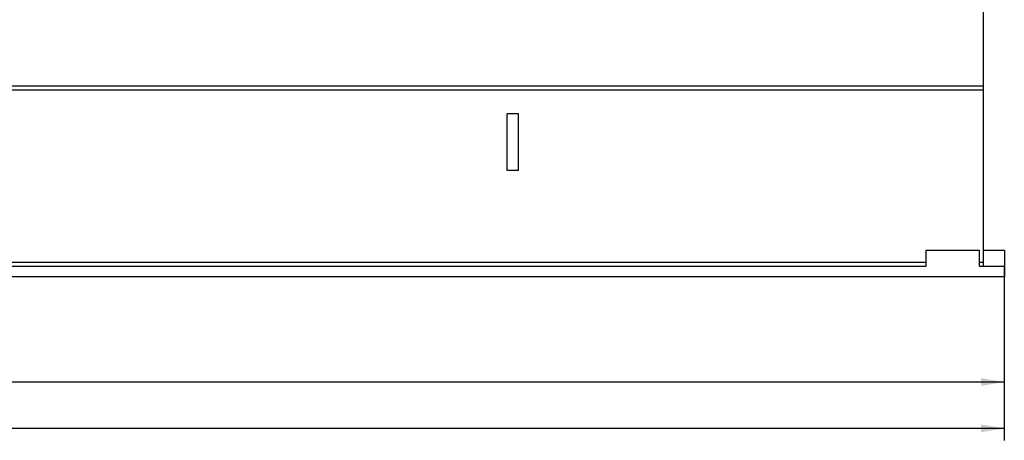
# Model space of a CAD drawing. Header units: millimetres. Extents: x 0 to 1189, y 0 to 841.
# Tile 141 of 172: x 640 to 789, y 509 to 572. Entities that reach past the tile are written whole.
import ezdxf
from ezdxf.enums import TextEntityAlignment as Align

# ---------------------------------------------------------------- set-up
doc = ezdxf.new("R2010")
doc.units = ezdxf.units.MM
doc.header["$LTSCALE"] = 65.395
doc.layers.get('0').update_dxf_attribs({"linetype": 'CONTINUOUS'})
for name, color, linetype in [('8M32E_GENSET_GRUNDRAHMEN_ABL59', 7, 'CONTINUOUS'), ('8M32E_GENSET_GRUNDRAHMEN_T1_PBL60', 7, 'CONTINUOUS'), ('new_view_2_VBL0', 7, 'CONTINUOUS')]:
    doc.layers.add(name, color=color, linetype=linetype)
doc.styles.get("Standard").update_dxf_attribs({"font": 'txt', "width": 0.6})
doc.dimstyles.new('DIMSTYLE_2', dxfattribs={"dimtxt": 3.5, "dimasz": 3.5, "dimexe": 1.8, "dimexo": 0, "dimgap": 0.875, "dimtad": 1, "dimlfac": 25, "dimdsep": 46, "dimtxsty": 'Standard', "dimblk": '_FILLED', "dimblk1": '_FILLED', "dimblk2": '_FILLED', "dimcen": 0.09, "dimadec": 0, "dimazin": 0, "dimtp": 2, "dimtm": 2, "dimtfac": 1, "dimtofl": 0, "dimtmove": 0, "dimatfit": 3, "dimldrblk": '_FILLED', "dimfxl": 1, "dimtolj": 1, "dimarcsym": 0})

# ---------------------------------------------------------------- blocks, each defined once
blk = doc.blocks.new('_FILLED')
at = {"color": 0, "linetype": 'ByBlock'}
blk.add_solid([(0, 0), (-1, 0.167), (-1, -0.167)], dxfattribs=at)
blk = doc.blocks.new('*D2')
at = {"color": 2, "linetype": 'Continuous'}
for p, q in [((425.66, 535.16), (425.66, 515.87)), ((788.62, 533.56), (788.62, 515.87)), ((425.66, 517.67), (607.14, 517.67)), ((788.62, 517.67), (607.14, 517.67))]:
    blk.add_line(p, q, dxfattribs=at)
at = {"color": 2, "linetype": 'Continuous', "xscale": 3.5, "yscale": 3.5, "zscale": 3.5, "rotation": 180}
blk.add_blockref('_FILLED', (425.66, 517.67), dxfattribs=at)
at = {"color": 2, "linetype": 'Continuous', "xscale": 3.5, "yscale": 3.5, "zscale": 3.5}
blk.add_blockref('_FILLED', (788.62, 517.67), dxfattribs=at)
at = {"color": 2, "linetype": 'Continuous', "width": 0.690476}
blk.add_text('9074', height=3.5, dxfattribs=at).set_placement((607.14, 518.55), align=Align.CENTER)
blk = doc.blocks.new('*D3')
at = {"color": 2, "linetype": 'Continuous'}
for p, q in [((411.82, 538.29), (411.82, 508.87)), ((788.62, 535.16), (788.62, 508.87)), ((411.82, 510.67), (600.22, 510.67)), ((788.62, 510.67), (600.22, 510.67))]:
    blk.add_line(p, q, dxfattribs=at)
at = {"color": 2, "linetype": 'Continuous', "xscale": 3.5, "yscale": 3.5, "zscale": 3.5, "rotation": 180}
blk.add_blockref('_FILLED', (411.82, 510.67), dxfattribs=at)
at = {"color": 2, "linetype": 'Continuous', "xscale": 3.5, "yscale": 3.5, "zscale": 3.5}
blk.add_blockref('_FILLED', (788.62, 510.67), dxfattribs=at)
at = {"color": 2, "linetype": 'Continuous', "width": 0.690476}
blk.add_text('9420', height=3.5, dxfattribs=at).set_placement((600.22, 511.55), align=Align.CENTER)
blk = doc.blocks.new('8M32E_GENSET_GRUNDRAHMEN_T1_PBL60', base_point=(600.26, 558.76))
at = {"layer": '8M32E_GENSET_GRUNDRAHMEN_T1_PBL60', "color": 7, "linetype": 'Continuous'}
for p, q in [((785.42, 583.96), (785.42, 535.16)), ((428.82, 562.36), (785.42, 562.36)), ((428.82, 561.76), (785.42, 561.76)), ((715.34, 558.14), (713.66, 558.14)), ((713.66, 549.58), (713.66, 558.14)), ((715.34, 549.58), (715.34, 558.14)), ((715.34, 549.58), (713.66, 549.58)), ((776.82, 537.56), (784.82, 537.56)), ((776.82, 535.16), (776.82, 537.56)), ((784.82, 537.56), (784.82, 535.16)), ((785.42, 537.56), (788.62, 537.56)), ((788.62, 537.56), (788.62, 533.56)), ((437.42, 535.76), (776.82, 535.76)), ((437.42, 535.16), (776.82, 535.16)), ((784.82, 535.76), (785.42, 535.76)), ((784.82, 535.16), (788.62, 535.16)), ((788.62, 533.56), (425.66, 533.56))]:
    blk.add_line(p, q, dxfattribs=at)
blk = doc.blocks.new('8M32E_GENSET_GRUNDRAHMEN_ABL59', base_point=(600.26, 558.76))
at = {"layer": '8M32E_GENSET_GRUNDRAHMEN_T1_PBL60'}
blk.add_blockref('8M32E_GENSET_GRUNDRAHMEN_T1_PBL60', (600.26, 558.76), dxfattribs=at)
blk = doc.blocks.new('NEW_VIEW_2_VBL0', base_point=(574.37, 631.23))
at = {"layer": '8M32E_GENSET_GRUNDRAHMEN_ABL59'}
blk.add_blockref('8M32E_GENSET_GRUNDRAHMEN_ABL59', (600.26, 558.76), dxfattribs=at)

msp = doc.modelspace()

# ---------------------------------------------------------------- block references
at = {"layer": 'new_view_2_VBL0'}
msp.add_blockref('NEW_VIEW_2_VBL0', (574.37274, 631.23233), dxfattribs=at)

# ---------------------------------------------------------------- dimensions: what is measured, and where the dimension line sits
at = {"color": 2, "linetype": 'Continuous'}
dim = msp.add_linear_dim(base=(411.81823, 510.67192), p1=(788.61823, 535.16074), p2=(411.81823, 538.28732), angle=180, dimstyle='DIMSTYLE_2', dxfattribs=at)
dim.commit()
dim.dimension.update_dxf_attribs({"geometry": '*D3', "text_midpoint": (599.8849, 510.67192), "dimtype": 160})
dim = msp.add_linear_dim(base=(788.61823, 517.67192), p1=(425.65823, 535.16074), p2=(788.61823, 533.56074), dimstyle='DIMSTYLE_2', dxfattribs=at)
dim.commit()
dim.dimension.update_dxf_attribs({"geometry": '*D2', "text_midpoint": (606.80487, 517.67192), "dimtype": 160})

doc.saveas('drawing.dxf')
